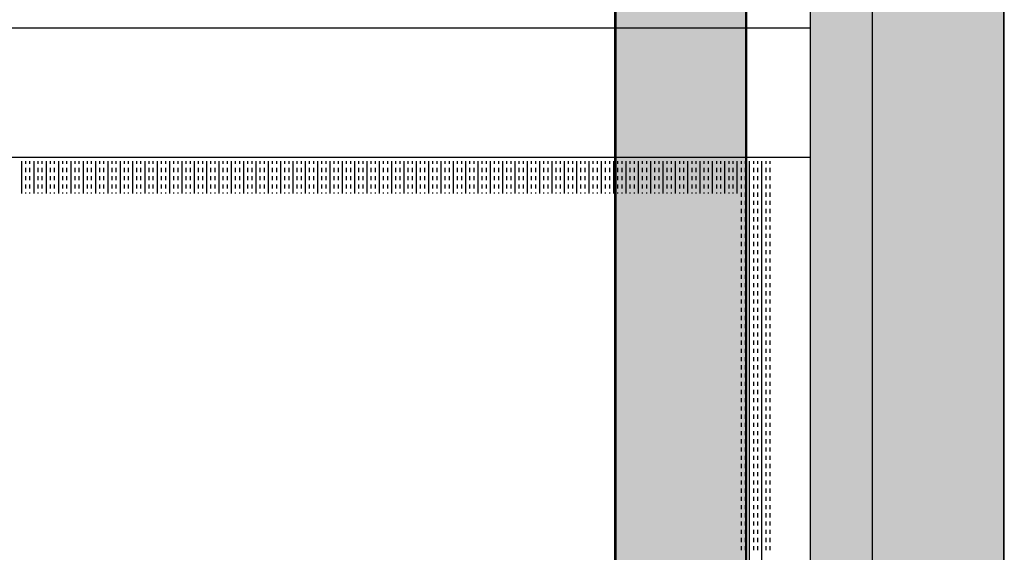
# Model space of a CAD drawing. Header units: millimetres. Extents: x -11575 to 52845, y -36266 to 23021.
# Tile 182 of 184: x 50602 to 51364, y 15703 to 16115. Entities that reach past the tile are written whole.
import ezdxf

# ---------------------------------------------------------------- set-up
doc = ezdxf.new("R2010")
doc.units = ezdxf.units.MM
doc.header["$MEASUREMENT"] = 0
doc.layers.add('GREY SCALE', color=9, linetype='Continuous', true_color=0x808080)
doc.layers.add('GREYSCALE', color=9, linetype='Continuous', lineweight=0, true_color=0x808080)

# ---------------------------------------------------------------- blocks, each defined once
blk = doc.blocks.new('FLOOR PLAN')
at = {"layer": 'GREYSCALE', "lineweight": -2, "ltscale": 0.25}
h = blk.add_hatch(color=0, dxfattribs=at)
h.dxf.hatch_style = 1
h.paths.add_polyline_path([(21261.56, 12139.37), (21261.56, 12059.77), (21363.41, 12059.77), (21363.18, 18155.08), (21261.33, 18155.07), (21261.56, 12213.15)])
h = blk.add_hatch(color=0, dxfattribs=at)
h.dxf.hatch_style = 1
h.paths.add_polyline_path([(21062.97, 12139.25), (21062.97, 12060.09), (21164.25, 12060.09), (21164.25, 18121.51), (21062.97, 18121.51), (21062.97, 12212.62)])
h = blk.add_hatch(color=0, dxfattribs=at)
h.dxf.hatch_style = 1
h.paths.add_polyline_path([(21363.6, 18078.18), (21213.33, 18078.18), (21213.33, 11251.58), (21363.6, 11251.58)])
at = {"layer": 'GREYSCALE', "color": 0, "lineweight": -2, "ltscale": 0.25}
for p, q in [((21363.41, 12059.77), (21363.18, 18155.08)), ((21163.58, 12069.11), (21163.58, 18149.45)), ((21164.25, 12060.09), (21164.25, 18121.51)), ((21061.98, 17995.41), (21061.98, 12069.11)), ((21261.34, 18000.66), (21261.56, 12059.77)), ((21062.97, 17967.96), (21062.97, 12060.09)), ((18432.57, 16108.55), (21213.33, 16108.55)), ((18432.57, 16008.31), (21213.33, 16008.31))]:
    blk.add_line(p, q, dxfattribs=at)
at = {"layer": 'GREYSCALE', "color": 0, "lineweight": -2}
for p, q in [((21213.33, 18078.18), (21213.33, 11251.58)), ((21363.6, 11251.58), (21363.6, 18078.18)), ((20603.1, 15980.24), (20603.1, 16005.3)), ((20606.28, 16003.32), (20606.28, 16005.3)), ((20609.46, 16003.32), (20609.46, 16005.3)), ((20612.64, 15980.24), (20612.64, 16005.3)), ((20615.83, 16003.32), (20615.83, 16005.3)), ((20619.01, 16003.32), (20619.01, 16005.3)), ((20622.19, 15980.24), (20622.19, 16005.3)), ((20625.37, 16003.32), (20625.37, 16005.3)), ((20628.56, 16003.32), (20628.56, 16005.3)), ((20631.74, 15980.24), (20631.74, 16005.3)), ((20634.92, 16003.32), (20634.92, 16005.3)), ((20638.11, 16003.32), (20638.11, 16005.3)), ((20641.29, 15980.24), (20641.29, 16005.3)), ((20644.47, 16003.32), (20644.47, 16005.3)), ((20647.65, 16003.32), (20647.65, 16005.3)), ((20650.84, 15980.24), (20650.84, 16005.3)), ((20654.02, 16003.32), (20654.02, 16005.3)), ((20657.2, 16003.32), (20657.2, 16005.3)), ((20660.38, 15980.24), (20660.38, 16005.3)), ((20663.57, 16003.32), (20663.57, 16005.3)), ((20666.75, 16003.32), (20666.75, 16005.3)), ((20669.93, 15980.24), (20669.93, 16005.3)), ((20673.12, 16003.32), (20673.12, 16005.3)), ((20676.3, 16003.32), (20676.3, 16005.3)), ((20679.48, 15980.24), (20679.48, 16005.3)), ((20682.66, 16003.32), (20682.66, 16005.3)), ((20685.85, 16003.32), (20685.85, 16005.3)), ((20689.03, 15980.24), (20689.03, 16005.3)), ((20692.21, 16003.32), (20692.21, 16005.3)), ((20695.39, 16003.32), (20695.39, 16005.3)), ((20698.58, 15980.24), (20698.58, 16005.3)), ((20701.76, 16003.32), (20701.76, 16005.3)), ((20704.94, 16003.32), (20704.94, 16005.3)), ((20708.12, 15980.24), (20708.12, 16005.3)), ((20711.31, 16003.32), (20711.31, 16005.3)), ((20714.49, 16003.32), (20714.49, 16005.3)), ((20717.67, 15980.24), (20717.67, 16005.3)), ((20720.86, 16003.32), (20720.86, 16005.3)), ((20724.04, 16003.32), (20724.04, 16005.3)), ((20727.22, 15980.24), (20727.22, 16005.3)), ((20730.4, 16003.32), (20730.4, 16005.3)), ((20733.59, 16003.32), (20733.59, 16005.3)), ((20736.77, 15980.24), (20736.77, 16005.3)), ((20739.95, 16003.32), (20739.95, 16005.3)), ((20743.13, 16003.32), (20743.13, 16005.3)), ((20746.32, 15980.24), (20746.32, 16005.3)), ((20749.5, 16003.32), (20749.5, 16005.3)), ((20752.68, 16003.32), (20752.68, 16005.3)), ((20755.87, 15980.24), (20755.87, 16005.3)), ((20759.05, 16003.32), (20759.05, 16005.3)), ((20762.23, 16003.32), (20762.23, 16005.3)), ((20765.41, 15980.24), (20765.41, 16005.3)), ((20768.6, 16003.32), (20768.6, 16005.3)), ((20771.78, 16003.32), (20771.78, 16005.3)), ((20774.96, 15980.24), (20774.96, 16005.3)), ((20778.14, 16003.32), (20778.14, 16005.3)), ((20781.33, 16003.32), (20781.33, 16005.3)), ((20784.51, 15980.24), (20784.51, 16005.3)), ((20787.69, 16003.32), (20787.69, 16005.3)), ((20790.87, 16003.32), (20790.87, 16005.3)), ((20794.06, 15980.24), (20794.06, 16005.3)), ((20797.24, 16003.32), (20797.24, 16005.3)), ((20800.42, 16003.32), (20800.42, 16005.3)), ((20803.61, 15980.24), (20803.61, 16005.3)), ((20806.79, 16003.32), (20806.79, 16005.3)), ((20809.97, 16003.32), (20809.97, 16005.3)), ((20813.15, 15980.24), (20813.15, 16005.3)), ((20816.34, 16003.32), (20816.34, 16005.3)), ((20819.52, 16003.32), (20819.52, 16005.3)), ((20822.7, 15980.24), (20822.7, 16005.3)), ((20825.88, 16003.32), (20825.88, 16005.3)), ((20829.07, 16003.32), (20829.07, 16005.3)), ((20832.25, 15980.24), (20832.25, 16005.3)), ((20835.43, 16003.32), (20835.43, 16005.3)), ((20838.62, 16003.32), (20838.62, 16005.3)), ((20841.8, 15980.24), (20841.8, 16005.3)), ((20844.98, 16003.32), (20844.98, 16005.3)), ((20848.16, 16003.32), (20848.16, 16005.3)), ((20851.35, 15980.24), (20851.35, 16005.3)), ((20854.53, 16003.32), (20854.53, 16005.3)), ((20857.71, 16003.32), (20857.71, 16005.3)), ((20860.89, 15980.24), (20860.89, 16005.3)), ((20864.08, 16003.32), (20864.08, 16005.3)), ((20867.26, 16003.32), (20867.26, 16005.3)), ((20870.44, 15980.24), (20870.44, 16005.3)), ((20873.62, 16003.32), (20873.62, 16005.3)), ((20876.81, 16003.32), (20876.81, 16005.3)), ((20879.99, 15980.24), (20879.99, 16005.3)), ((20883.17, 16003.32), (20883.17, 16005.3)), ((20886.36, 16003.32), (20886.36, 16005.3)), ((20889.54, 15980.24), (20889.54, 16005.3)), ((20892.72, 16003.32), (20892.72, 16005.3)), ((20895.9, 16003.32), (20895.9, 16005.3)), ((20899.09, 15980.24), (20899.09, 16005.3)), ((20902.27, 16003.32), (20902.27, 16005.3)), ((20905.45, 16003.32), (20905.45, 16005.3)), ((20908.63, 15980.24), (20908.63, 16005.3)), ((20911.82, 16003.32), (20911.82, 16005.3)), ((20915, 16003.32), (20915, 16005.3)), ((20918.18, 15980.24), (20918.18, 16005.3)), ((20921.37, 16003.32), (20921.37, 16005.3)), ((20924.55, 16003.32), (20924.55, 16005.3)), ((20927.73, 15980.24), (20927.73, 16005.3)), ((20930.91, 16003.32), (20930.91, 16005.3)), ((20934.1, 16003.32), (20934.1, 16005.3)), ((20937.28, 15980.24), (20937.28, 16005.3)), ((20940.46, 16003.32), (20940.46, 16005.3)), ((20943.64, 16003.32), (20943.64, 16005.3)), ((20946.83, 15980.24), (20946.83, 16005.3)), ((20950.01, 16003.32), (20950.01, 16005.3)), ((20953.19, 16003.32), (20953.19, 16005.3)), ((20956.37, 15980.24), (20956.37, 16005.3)), ((20959.56, 16003.32), (20959.56, 16005.3)), ((20962.74, 16003.32), (20962.74, 16005.3)), ((20965.92, 15980.24), (20965.92, 16005.3)), ((20969.11, 16003.32), (20969.11, 16005.3)), ((20972.29, 16003.32), (20972.29, 16005.3)), ((20975.47, 15980.24), (20975.47, 16005.3)), ((20978.65, 16003.32), (20978.65, 16005.3)), ((20981.84, 16003.32), (20981.84, 16005.3)), ((20985.02, 15980.24), (20985.02, 16005.3)), ((20988.2, 16003.32), (20988.2, 16005.3)), ((20991.38, 16003.32), (20991.38, 16005.3)), ((20994.57, 15980.24), (20994.57, 16005.3)), ((20997.75, 16003.32), (20997.75, 16005.3)), ((21000.93, 16003.32), (21000.93, 16005.3)), ((21004.12, 15980.24), (21004.12, 16005.3)), ((21007.3, 16003.32), (21007.3, 16005.3)), ((21010.48, 16003.32), (21010.48, 16005.3)), ((21013.66, 15980.24), (21013.66, 16005.3)), ((21016.85, 16003.32), (21016.85, 16005.3)), ((21020.03, 16003.32), (21020.03, 16005.3)), ((21023.21, 15980.24), (21023.21, 16005.3)), ((21026.39, 16003.32), (21026.39, 16005.3)), ((21029.58, 16003.32), (21029.58, 16005.3)), ((21032.76, 15980.24), (21032.76, 16005.3)), ((21035.94, 16003.32), (21035.94, 16005.3)), ((21039.12, 16003.32), (21039.12, 16005.3)), ((21042.31, 15980.24), (21042.31, 16005.3)), ((21045.49, 16003.32), (21045.49, 16005.3)), ((21048.67, 16003.32), (21048.67, 16005.3)), ((21051.86, 15980.24), (21051.86, 16005.3)), ((21055.04, 16003.32), (21055.04, 16005.3)), ((21058.22, 16003.32), (21058.22, 16005.3)), ((21061.4, 15980.24), (21061.4, 16005.3)), ((21064.59, 16003.32), (21064.59, 16005.3)), ((21067.77, 16003.32), (21067.77, 16005.3)), ((21070.95, 15980.24), (21070.95, 16005.3)), ((21074.13, 16003.32), (21074.13, 16005.3)), ((21077.32, 16003.32), (21077.32, 16005.3)), ((21080.5, 15980.24), (21080.5, 16005.3)), ((21083.68, 16003.32), (21083.68, 16005.3)), ((21086.87, 16003.32), (21086.87, 16005.3)), ((21090.05, 15980.24), (21090.05, 16005.3)), ((21093.23, 16003.32), (21093.23, 16005.3)), ((21096.41, 16003.32), (21096.41, 16005.3)), ((21099.6, 15980.24), (21099.6, 16005.3)), ((21102.78, 16003.32), (21102.78, 16005.3)), ((21105.96, 16003.32), (21105.96, 16005.3)), ((21109.14, 15980.24), (21109.14, 16005.3)), ((21112.33, 16003.32), (21112.33, 16005.3)), ((21115.51, 16003.32), (21115.51, 16005.3)), ((21118.69, 15980.24), (21118.69, 16005.3)), ((21121.88, 16003.32), (21121.88, 16005.3)), ((21125.06, 16003.32), (21125.06, 16005.3)), ((21128.24, 15980.24), (21128.24, 16005.3)), ((21131.42, 16003.32), (21131.42, 16005.3)), ((21134.61, 16003.32), (21134.61, 16005.3)), ((21137.79, 15980.24), (21137.79, 16005.3)), ((21140.97, 16003.32), (21140.97, 16005.3)), ((21144.15, 16003.32), (21144.15, 16005.3)), ((21147.34, 15980.24), (21147.34, 16005.3)), ((21150.52, 16003.32), (21150.52, 16005.3)), ((21153.7, 16003.32), (21153.7, 16005.3)), ((21156.88, 15980.24), (21156.88, 16005.3)), ((21160.07, 16003.32), (21160.07, 16005.3)), ((21163.25, 16003.32), (21163.25, 16005.3)), ((21166.43, 15303.61), (21166.43, 16005.3)), ((21169.62, 16003.32), (21169.62, 16005.3)), ((21172.8, 16003.32), (21172.8, 16005.3)), ((21175.98, 15303.61), (21175.98, 16005.3)), ((21179.16, 16003.32), (21179.16, 16005.3)), ((21182.35, 16003.32), (21182.35, 16005.3)), ((20606.28, 15996.95), (20606.28, 16000.13)), ((20609.46, 15996.95), (20609.46, 16000.13)), ((20615.83, 15996.95), (20615.83, 16000.13)), ((20619.01, 15996.95), (20619.01, 16000.13)), ((20625.37, 15996.95), (20625.37, 16000.13)), ((20628.56, 15996.95), (20628.56, 16000.13)), ((20634.92, 15996.95), (20634.92, 16000.13)), ((20638.11, 15996.95), (20638.11, 16000.13)), ((20644.47, 15996.95), (20644.47, 16000.13)), ((20647.65, 15996.95), (20647.65, 16000.13)), ((20654.02, 15996.95), (20654.02, 16000.13)), ((20657.2, 15996.95), (20657.2, 16000.13)), ((20663.57, 15996.95), (20663.57, 16000.13)), ((20666.75, 15996.95), (20666.75, 16000.13)), ((20673.12, 15996.95), (20673.12, 16000.13)), ((20676.3, 15996.95), (20676.3, 16000.13)), ((20682.66, 15996.95), (20682.66, 16000.13)), ((20685.85, 15996.95), (20685.85, 16000.13)), ((20692.21, 15996.95), (20692.21, 16000.13)), ((20695.39, 15996.95), (20695.39, 16000.13)), ((20701.76, 15996.95), (20701.76, 16000.13)), ((20704.94, 15996.95), (20704.94, 16000.13)), ((20711.31, 15996.95), (20711.31, 16000.13)), ((20714.49, 15996.95), (20714.49, 16000.13)), ((20720.86, 15996.95), (20720.86, 16000.13)), ((20724.04, 15996.95), (20724.04, 16000.13)), ((20730.4, 15996.95), (20730.4, 16000.13)), ((20733.59, 15996.95), (20733.59, 16000.13)), ((20739.95, 15996.95), (20739.95, 16000.13)), ((20743.13, 15996.95), (20743.13, 16000.13)), ((20749.5, 15996.95), (20749.5, 16000.13)), ((20752.68, 15996.95), (20752.68, 16000.13)), ((20759.05, 15996.95), (20759.05, 16000.13)), ((20762.23, 15996.95), (20762.23, 16000.13)), ((20768.6, 15996.95), (20768.6, 16000.13)), ((20771.78, 15996.95), (20771.78, 16000.13)), ((20778.14, 15996.95), (20778.14, 16000.13)), ((20781.33, 15996.95), (20781.33, 16000.13)), ((20787.69, 15996.95), (20787.69, 16000.13)), ((20790.87, 15996.95), (20790.87, 16000.13)), ((20797.24, 15996.95), (20797.24, 16000.13)), ((20800.42, 15996.95), (20800.42, 16000.13)), ((20806.79, 15996.95), (20806.79, 16000.13)), ((20809.97, 15996.95), (20809.97, 16000.13)), ((20816.34, 15996.95), (20816.34, 16000.13)), ((20819.52, 15996.95), (20819.52, 16000.13)), ((20825.88, 15996.95), (20825.88, 16000.13)), ((20829.07, 15996.95), (20829.07, 16000.13)), ((20835.43, 15996.95), (20835.43, 16000.13)), ((20838.62, 15996.95), (20838.62, 16000.13)), ((20844.98, 15996.95), (20844.98, 16000.13)), ((20848.16, 15996.95), (20848.16, 16000.13)), ((20854.53, 15996.95), (20854.53, 16000.13)), ((20857.71, 15996.95), (20857.71, 16000.13)), ((20864.08, 15996.95), (20864.08, 16000.13)), ((20867.26, 15996.95), (20867.26, 16000.13)), ((20873.62, 15996.95), (20873.62, 16000.13)), ((20876.81, 15996.95), (20876.81, 16000.13)), ((20883.17, 15996.95), (20883.17, 16000.13)), ((20886.36, 15996.95), (20886.36, 16000.13)), ((20892.72, 15996.95), (20892.72, 16000.13)), ((20895.9, 15996.95), (20895.9, 16000.13)), ((20902.27, 15996.95), (20902.27, 16000.13)), ((20905.45, 15996.95), (20905.45, 16000.13)), ((20911.82, 15996.95), (20911.82, 16000.13)), ((20915, 15996.95), (20915, 16000.13)), ((20921.37, 15996.95), (20921.37, 16000.13)), ((20924.55, 15996.95), (20924.55, 16000.13)), ((20930.91, 15996.95), (20930.91, 16000.13)), ((20934.1, 15996.95), (20934.1, 16000.13)), ((20940.46, 15996.95), (20940.46, 16000.13)), ((20943.64, 15996.95), (20943.64, 16000.13)), ((20950.01, 15996.95), (20950.01, 16000.13)), ((20953.19, 15996.95), (20953.19, 16000.13)), ((20959.56, 15996.95), (20959.56, 16000.13)), ((20962.74, 15996.95), (20962.74, 16000.13)), ((20969.11, 15996.95), (20969.11, 16000.13)), ((20972.29, 15996.95), (20972.29, 16000.13)), ((20978.65, 15996.95), (20978.65, 16000.13)), ((20981.84, 15996.95), (20981.84, 16000.13)), ((20988.2, 15996.95), (20988.2, 16000.13)), ((20991.38, 15996.95), (20991.38, 16000.13)), ((20997.75, 15996.95), (20997.75, 16000.13)), ((21000.93, 15996.95), (21000.93, 16000.13)), ((21007.3, 15996.95), (21007.3, 16000.13)), ((21010.48, 15996.95), (21010.48, 16000.13)), ((21016.85, 15996.95), (21016.85, 16000.13)), ((21020.03, 15996.95), (21020.03, 16000.13)), ((21026.39, 15996.95), (21026.39, 16000.13)), ((21029.58, 15996.95), (21029.58, 16000.13)), ((21035.94, 15996.95), (21035.94, 16000.13)), ((21039.12, 15996.95), (21039.12, 16000.13)), ((21045.49, 15996.95), (21045.49, 16000.13)), ((21048.67, 15996.95), (21048.67, 16000.13)), ((21055.04, 15996.95), (21055.04, 16000.13)), ((21058.22, 15996.95), (21058.22, 16000.13)), ((21064.59, 15996.95), (21064.59, 16000.13)), ((21067.77, 15996.95), (21067.77, 16000.13)), ((21074.13, 15996.95), (21074.13, 16000.13)), ((21077.32, 15996.95), (21077.32, 16000.13)), ((21083.68, 15996.95), (21083.68, 16000.13)), ((21086.87, 15996.95), (21086.87, 16000.13)), ((21093.23, 15996.95), (21093.23, 16000.13)), ((21096.41, 15996.95), (21096.41, 16000.13)), ((21102.78, 15996.95), (21102.78, 16000.13)), ((21105.96, 15996.95), (21105.96, 16000.13)), ((21112.33, 15996.95), (21112.33, 16000.13)), ((21115.51, 15996.95), (21115.51, 16000.13)), ((21121.88, 15996.95), (21121.88, 16000.13)), ((21125.06, 15996.95), (21125.06, 16000.13)), ((21131.42, 15996.95), (21131.42, 16000.13)), ((21134.61, 15996.95), (21134.61, 16000.13)), ((21140.97, 15996.95), (21140.97, 16000.13)), ((21144.15, 15996.95), (21144.15, 16000.13)), ((21150.52, 15996.95), (21150.52, 16000.13)), ((21153.7, 15996.95), (21153.7, 16000.13)), ((21160.07, 15996.95), (21160.07, 16000.13)), ((21163.25, 15996.95), (21163.25, 16000.13)), ((21169.62, 15996.95), (21169.62, 16000.13)), ((21172.8, 15996.95), (21172.8, 16000.13)), ((21179.16, 15996.95), (21179.16, 16000.13)), ((21182.35, 15996.95), (21182.35, 16000.13)), ((20606.28, 15990.58), (20606.28, 15993.77)), ((20609.46, 15990.58), (20609.46, 15993.77)), ((20615.83, 15990.58), (20615.83, 15993.77)), ((20619.01, 15990.58), (20619.01, 15993.77)), ((20625.37, 15990.58), (20625.37, 15993.77)), ((20628.56, 15990.58), (20628.56, 15993.77)), ((20634.92, 15990.58), (20634.92, 15993.77)), ((20638.11, 15990.58), (20638.11, 15993.77)), ((20644.47, 15990.58), (20644.47, 15993.77)), ((20647.65, 15990.58), (20647.65, 15993.77)), ((20654.02, 15990.58), (20654.02, 15993.77)), ((20657.2, 15990.58), (20657.2, 15993.77)), ((20663.57, 15990.58), (20663.57, 15993.77)), ((20666.75, 15990.58), (20666.75, 15993.77)), ((20673.12, 15990.58), (20673.12, 15993.77)), ((20676.3, 15990.58), (20676.3, 15993.77)), ((20682.66, 15990.58), (20682.66, 15993.77)), ((20685.85, 15990.58), (20685.85, 15993.77)), ((20692.21, 15990.58), (20692.21, 15993.77)), ((20695.39, 15990.58), (20695.39, 15993.77)), ((20701.76, 15990.58), (20701.76, 15993.77)), ((20704.94, 15990.58), (20704.94, 15993.77)), ((20711.31, 15990.58), (20711.31, 15993.77)), ((20714.49, 15990.58), (20714.49, 15993.77)), ((20720.86, 15990.58), (20720.86, 15993.77)), ((20724.04, 15990.58), (20724.04, 15993.77)), ((20730.4, 15990.58), (20730.4, 15993.77)), ((20733.59, 15990.58), (20733.59, 15993.77)), ((20739.95, 15990.58), (20739.95, 15993.77)), ((20743.13, 15990.58), (20743.13, 15993.77)), ((20749.5, 15990.58), (20749.5, 15993.77)), ((20752.68, 15990.58), (20752.68, 15993.77)), ((20759.05, 15990.58), (20759.05, 15993.77)), ((20762.23, 15990.58), (20762.23, 15993.77)), ((20768.6, 15990.58), (20768.6, 15993.77)), ((20771.78, 15990.58), (20771.78, 15993.77)), ((20778.14, 15990.58), (20778.14, 15993.77)), ((20781.33, 15990.58), (20781.33, 15993.77)), ((20787.69, 15990.58), (20787.69, 15993.77)), ((20790.87, 15990.58), (20790.87, 15993.77)), ((20797.24, 15990.58), (20797.24, 15993.77)), ((20800.42, 15990.58), (20800.42, 15993.77)), ((20806.79, 15990.58), (20806.79, 15993.77)), ((20809.97, 15990.58), (20809.97, 15993.77)), ((20816.34, 15990.58), (20816.34, 15993.77)), ((20819.52, 15990.58), (20819.52, 15993.77)), ((20825.88, 15990.58), (20825.88, 15993.77)), ((20829.07, 15990.58), (20829.07, 15993.77)), ((20835.43, 15990.58), (20835.43, 15993.77)), ((20838.62, 15990.58), (20838.62, 15993.77)), ((20844.98, 15990.58), (20844.98, 15993.77)), ((20848.16, 15990.58), (20848.16, 15993.77)), ((20854.53, 15990.58), (20854.53, 15993.77)), ((20857.71, 15990.58), (20857.71, 15993.77)), ((20864.08, 15990.58), (20864.08, 15993.77)), ((20867.26, 15990.58), (20867.26, 15993.77)), ((20873.62, 15990.58), (20873.62, 15993.77)), ((20876.81, 15990.58), (20876.81, 15993.77)), ((20883.17, 15990.58), (20883.17, 15993.77)), ((20886.36, 15990.58), (20886.36, 15993.77)), ((20892.72, 15990.58), (20892.72, 15993.77)), ((20895.9, 15990.58), (20895.9, 15993.77)), ((20902.27, 15990.58), (20902.27, 15993.77)), ((20905.45, 15990.58), (20905.45, 15993.77)), ((20911.82, 15990.58), (20911.82, 15993.77)), ((20915, 15990.58), (20915, 15993.77)), ((20921.37, 15990.58), (20921.37, 15993.77)), ((20924.55, 15990.58), (20924.55, 15993.77)), ((20930.91, 15990.58), (20930.91, 15993.77)), ((20934.1, 15990.58), (20934.1, 15993.77)), ((20940.46, 15990.58), (20940.46, 15993.77)), ((20943.64, 15990.58), (20943.64, 15993.77)), ((20950.01, 15990.58), (20950.01, 15993.77)), ((20953.19, 15990.58), (20953.19, 15993.77)), ((20959.56, 15990.58), (20959.56, 15993.77)), ((20962.74, 15990.58), (20962.74, 15993.77)), ((20969.11, 15990.58), (20969.11, 15993.77)), ((20972.29, 15990.58), (20972.29, 15993.77)), ((20978.65, 15990.58), (20978.65, 15993.77)), ((20981.84, 15990.58), (20981.84, 15993.77)), ((20988.2, 15990.58), (20988.2, 15993.77)), ((20991.38, 15990.58), (20991.38, 15993.77)), ((20997.75, 15990.58), (20997.75, 15993.77)), ((21000.93, 15990.58), (21000.93, 15993.77)), ((21007.3, 15990.58), (21007.3, 15993.77)), ((21010.48, 15990.58), (21010.48, 15993.77)), ((21016.85, 15990.58), (21016.85, 15993.77)), ((21020.03, 15990.58), (21020.03, 15993.77)), ((21026.39, 15990.58), (21026.39, 15993.77)), ((21029.58, 15990.58), (21029.58, 15993.77)), ((21035.94, 15990.58), (21035.94, 15993.77)), ((21039.12, 15990.58), (21039.12, 15993.77)), ((21045.49, 15990.58), (21045.49, 15993.77)), ((21048.67, 15990.58), (21048.67, 15993.77)), ((21055.04, 15990.58), (21055.04, 15993.77)), ((21058.22, 15990.58), (21058.22, 15993.77)), ((21064.59, 15990.58), (21064.59, 15993.77)), ((21067.77, 15990.58), (21067.77, 15993.77)), ((21074.13, 15990.58), (21074.13, 15993.77)), ((21077.32, 15990.58), (21077.32, 15993.77)), ((21083.68, 15990.58), (21083.68, 15993.77)), ((21086.87, 15990.58), (21086.87, 15993.77)), ((21093.23, 15990.58), (21093.23, 15993.77)), ((21096.41, 15990.58), (21096.41, 15993.77)), ((21102.78, 15990.58), (21102.78, 15993.77)), ((21105.96, 15990.58), (21105.96, 15993.77)), ((21112.33, 15990.58), (21112.33, 15993.77)), ((21115.51, 15990.58), (21115.51, 15993.77)), ((21121.88, 15990.58), (21121.88, 15993.77)), ((21125.06, 15990.58), (21125.06, 15993.77)), ((21131.42, 15990.58), (21131.42, 15993.77)), ((21134.61, 15990.58), (21134.61, 15993.77)), ((21140.97, 15990.58), (21140.97, 15993.77)), ((21144.15, 15990.58), (21144.15, 15993.77)), ((21150.52, 15990.58), (21150.52, 15993.77)), ((21153.7, 15990.58), (21153.7, 15993.77)), ((21160.07, 15990.58), (21160.07, 15993.77)), ((21163.25, 15990.58), (21163.25, 15993.77)), ((21169.62, 15990.58), (21169.62, 15993.77)), ((21172.8, 15990.58), (21172.8, 15993.77)), ((21179.16, 15990.58), (21179.16, 15993.77)), ((21182.35, 15990.58), (21182.35, 15993.77)), ((20606.28, 15984.22), (20606.28, 15987.4)), ((20609.46, 15984.22), (20609.46, 15987.4)), ((20615.83, 15984.22), (20615.83, 15987.4)), ((20619.01, 15984.22), (20619.01, 15987.4)), ((20625.37, 15984.22), (20625.37, 15987.4)), ((20628.56, 15984.22), (20628.56, 15987.4)), ((20634.92, 15984.22), (20634.92, 15987.4)), ((20638.11, 15984.22), (20638.11, 15987.4)), ((20644.47, 15984.22), (20644.47, 15987.4)), ((20647.65, 15984.22), (20647.65, 15987.4)), ((20654.02, 15984.22), (20654.02, 15987.4)), ((20657.2, 15984.22), (20657.2, 15987.4)), ((20663.57, 15984.22), (20663.57, 15987.4)), ((20666.75, 15984.22), (20666.75, 15987.4)), ((20673.12, 15984.22), (20673.12, 15987.4)), ((20676.3, 15984.22), (20676.3, 15987.4)), ((20682.66, 15984.22), (20682.66, 15987.4)), ((20685.85, 15984.22), (20685.85, 15987.4)), ((20692.21, 15984.22), (20692.21, 15987.4)), ((20695.39, 15984.22), (20695.39, 15987.4)), ((20701.76, 15984.22), (20701.76, 15987.4)), ((20704.94, 15984.22), (20704.94, 15987.4)), ((20711.31, 15984.22), (20711.31, 15987.4)), ((20714.49, 15984.22), (20714.49, 15987.4)), ((20720.86, 15984.22), (20720.86, 15987.4)), ((20724.04, 15984.22), (20724.04, 15987.4)), ((20730.4, 15984.22), (20730.4, 15987.4)), ((20733.59, 15984.22), (20733.59, 15987.4)), ((20739.95, 15984.22), (20739.95, 15987.4)), ((20743.13, 15984.22), (20743.13, 15987.4)), ((20749.5, 15984.22), (20749.5, 15987.4)), ((20752.68, 15984.22), (20752.68, 15987.4)), ((20759.05, 15984.22), (20759.05, 15987.4)), ((20762.23, 15984.22), (20762.23, 15987.4)), ((20768.6, 15984.22), (20768.6, 15987.4)), ((20771.78, 15984.22), (20771.78, 15987.4)), ((20778.14, 15984.22), (20778.14, 15987.4)), ((20781.33, 15984.22), (20781.33, 15987.4)), ((20787.69, 15984.22), (20787.69, 15987.4)), ((20790.87, 15984.22), (20790.87, 15987.4)), ((20797.24, 15984.22), (20797.24, 15987.4)), ((20800.42, 15984.22), (20800.42, 15987.4)), ((20806.79, 15984.22), (20806.79, 15987.4)), ((20809.97, 15984.22), (20809.97, 15987.4)), ((20816.34, 15984.22), (20816.34, 15987.4)), ((20819.52, 15984.22), (20819.52, 15987.4)), ((20825.88, 15984.22), (20825.88, 15987.4)), ((20829.07, 15984.22), (20829.07, 15987.4)), ((20835.43, 15984.22), (20835.43, 15987.4)), ((20838.62, 15984.22), (20838.62, 15987.4)), ((20844.98, 15984.22), (20844.98, 15987.4)), ((20848.16, 15984.22), (20848.16, 15987.4)), ((20854.53, 15984.22), (20854.53, 15987.4)), ((20857.71, 15984.22), (20857.71, 15987.4)), ((20864.08, 15984.22), (20864.08, 15987.4)), ((20867.26, 15984.22), (20867.26, 15987.4)), ((20873.62, 15984.22), (20873.62, 15987.4)), ((20876.81, 15984.22), (20876.81, 15987.4)), ((20883.17, 15984.22), (20883.17, 15987.4)), ((20886.36, 15984.22), (20886.36, 15987.4)), ((20892.72, 15984.22), (20892.72, 15987.4)), ((20895.9, 15984.22), (20895.9, 15987.4)), ((20902.27, 15984.22), (20902.27, 15987.4)), ((20905.45, 15984.22), (20905.45, 15987.4)), ((20911.82, 15984.22), (20911.82, 15987.4)), ((20915, 15984.22), (20915, 15987.4)), ((20921.37, 15984.22), (20921.37, 15987.4)), ((20924.55, 15984.22), (20924.55, 15987.4)), ((20930.91, 15984.22), (20930.91, 15987.4)), ((20934.1, 15984.22), (20934.1, 15987.4)), ((20940.46, 15984.22), (20940.46, 15987.4)), ((20943.64, 15984.22), (20943.64, 15987.4)), ((20950.01, 15984.22), (20950.01, 15987.4)), ((20953.19, 15984.22), (20953.19, 15987.4)), ((20959.56, 15984.22), (20959.56, 15987.4)), ((20962.74, 15984.22), (20962.74, 15987.4)), ((20969.11, 15984.22), (20969.11, 15987.4)), ((20972.29, 15984.22), (20972.29, 15987.4)), ((20978.65, 15984.22), (20978.65, 15987.4)), ((20981.84, 15984.22), (20981.84, 15987.4)), ((20988.2, 15984.22), (20988.2, 15987.4)), ((20991.38, 15984.22), (20991.38, 15987.4)), ((20997.75, 15984.22), (20997.75, 15987.4)), ((21000.93, 15984.22), (21000.93, 15987.4)), ((21007.3, 15984.22), (21007.3, 15987.4)), ((21010.48, 15984.22), (21010.48, 15987.4)), ((21016.85, 15984.22), (21016.85, 15987.4)), ((21020.03, 15984.22), (21020.03, 15987.4)), ((21026.39, 15984.22), (21026.39, 15987.4)), ((21029.58, 15984.22), (21029.58, 15987.4)), ((21035.94, 15984.22), (21035.94, 15987.4)), ((21039.12, 15984.22), (21039.12, 15987.4)), ((21045.49, 15984.22), (21045.49, 15987.4)), ((21048.67, 15984.22), (21048.67, 15987.4)), ((21055.04, 15984.22), (21055.04, 15987.4)), ((21058.22, 15984.22), (21058.22, 15987.4)), ((21064.59, 15984.22), (21064.59, 15987.4)), ((21067.77, 15984.22), (21067.77, 15987.4)), ((21074.13, 15984.22), (21074.13, 15987.4)), ((21077.32, 15984.22), (21077.32, 15987.4)), ((21083.68, 15984.22), (21083.68, 15987.4)), ((21086.87, 15984.22), (21086.87, 15987.4)), ((21093.23, 15984.22), (21093.23, 15987.4)), ((21096.41, 15984.22), (21096.41, 15987.4)), ((21102.78, 15984.22), (21102.78, 15987.4)), ((21105.96, 15984.22), (21105.96, 15987.4)), ((21112.33, 15984.22), (21112.33, 15987.4)), ((21115.51, 15984.22), (21115.51, 15987.4)), ((21121.88, 15984.22), (21121.88, 15987.4)), ((21125.06, 15984.22), (21125.06, 15987.4)), ((21131.42, 15984.22), (21131.42, 15987.4)), ((21134.61, 15984.22), (21134.61, 15987.4)), ((21140.97, 15984.22), (21140.97, 15987.4)), ((21144.15, 15984.22), (21144.15, 15987.4)), ((21150.52, 15984.22), (21150.52, 15987.4)), ((21153.7, 15984.22), (21153.7, 15987.4)), ((21160.07, 15984.22), (21160.07, 15987.4)), ((21163.25, 15984.22), (21163.25, 15987.4)), ((21169.62, 15984.22), (21169.62, 15987.4)), ((21172.8, 15984.22), (21172.8, 15987.4)), ((21179.16, 15984.22), (21179.16, 15987.4)), ((21182.35, 15984.22), (21182.35, 15987.4)), ((20606.28, 15980.24), (20606.28, 15981.04)), ((20609.46, 15980.24), (20609.46, 15981.04)), ((20615.83, 15980.24), (20615.83, 15981.04)), ((20619.01, 15980.24), (20619.01, 15981.04)), ((20625.37, 15980.24), (20625.37, 15981.04)), ((20628.56, 15980.24), (20628.56, 15981.04)), ((20634.92, 15980.24), (20634.92, 15981.04)), ((20638.11, 15980.24), (20638.11, 15981.04)), ((20644.47, 15980.24), (20644.47, 15981.04)), ((20647.65, 15980.24), (20647.65, 15981.04)), ((20654.02, 15980.24), (20654.02, 15981.04)), ((20657.2, 15980.24), (20657.2, 15981.04)), ((20663.57, 15980.24), (20663.57, 15981.04)), ((20666.75, 15980.24), (20666.75, 15981.04)), ((20673.12, 15980.24), (20673.12, 15981.04)), ((20676.3, 15980.24), (20676.3, 15981.04)), ((20682.66, 15980.24), (20682.66, 15981.04)), ((20685.85, 15980.24), (20685.85, 15981.04)), ((20692.21, 15980.24), (20692.21, 15981.04)), ((20695.39, 15980.24), (20695.39, 15981.04)), ((20701.76, 15980.24), (20701.76, 15981.04)), ((20704.94, 15980.24), (20704.94, 15981.04)), ((20711.31, 15980.24), (20711.31, 15981.04)), ((20714.49, 15980.24), (20714.49, 15981.04)), ((20720.86, 15980.24), (20720.86, 15981.04)), ((20724.04, 15980.24), (20724.04, 15981.04)), ((20730.4, 15980.24), (20730.4, 15981.04)), ((20733.59, 15980.24), (20733.59, 15981.04)), ((20739.95, 15980.24), (20739.95, 15981.04)), ((20743.13, 15980.24), (20743.13, 15981.04)), ((20749.5, 15980.24), (20749.5, 15981.04)), ((20752.68, 15980.24), (20752.68, 15981.04)), ((20759.05, 15980.24), (20759.05, 15981.04)), ((20762.23, 15980.24), (20762.23, 15981.04)), ((20768.6, 15980.24), (20768.6, 15981.04)), ((20771.78, 15980.24), (20771.78, 15981.04)), ((20778.14, 15980.24), (20778.14, 15981.04)), ((20781.33, 15980.24), (20781.33, 15981.04)), ((20787.69, 15980.24), (20787.69, 15981.04)), ((20790.87, 15980.24), (20790.87, 15981.04)), ((20797.24, 15980.24), (20797.24, 15981.04)), ((20800.42, 15980.24), (20800.42, 15981.04)), ((20806.79, 15980.24), (20806.79, 15981.04)), ((20809.97, 15980.24), (20809.97, 15981.04)), ((20816.34, 15980.24), (20816.34, 15981.04)), ((20819.52, 15980.24), (20819.52, 15981.04)), ((20825.88, 15980.24), (20825.88, 15981.04)), ((20829.07, 15980.24), (20829.07, 15981.04)), ((20835.43, 15980.24), (20835.43, 15981.04)), ((20838.62, 15980.24), (20838.62, 15981.04)), ((20844.98, 15980.24), (20844.98, 15981.04)), ((20848.16, 15980.24), (20848.16, 15981.04)), ((20854.53, 15980.24), (20854.53, 15981.04)), ((20857.71, 15980.24), (20857.71, 15981.04)), ((20864.08, 15980.24), (20864.08, 15981.04)), ((20867.26, 15980.24), (20867.26, 15981.04)), ((20873.62, 15980.24), (20873.62, 15981.04)), ((20876.81, 15980.24), (20876.81, 15981.04)), ((20883.17, 15980.24), (20883.17, 15981.04)), ((20886.36, 15980.24), (20886.36, 15981.04)), ((20892.72, 15980.24), (20892.72, 15981.04)), ((20895.9, 15980.24), (20895.9, 15981.04)), ((20902.27, 15980.24), (20902.27, 15981.04)), ((20905.45, 15980.24), (20905.45, 15981.04)), ((20911.82, 15980.24), (20911.82, 15981.04)), ((20915, 15980.24), (20915, 15981.04)), ((20921.37, 15980.24), (20921.37, 15981.04)), ((20924.55, 15980.24), (20924.55, 15981.04)), ((20930.91, 15980.24), (20930.91, 15981.04)), ((20934.1, 15980.24), (20934.1, 15981.04)), ((20940.46, 15980.24), (20940.46, 15981.04)), ((20943.64, 15980.24), (20943.64, 15981.04)), ((20950.01, 15980.24), (20950.01, 15981.04)), ((20953.19, 15980.24), (20953.19, 15981.04)), ((20959.56, 15980.24), (20959.56, 15981.04)), ((20962.74, 15980.24), (20962.74, 15981.04)), ((20969.11, 15980.24), (20969.11, 15981.04)), ((20972.29, 15980.24), (20972.29, 15981.04)), ((20978.65, 15980.24), (20978.65, 15981.04)), ((20981.84, 15980.24), (20981.84, 15981.04)), ((20988.2, 15980.24), (20988.2, 15981.04)), ((20991.38, 15980.24), (20991.38, 15981.04)), ((20997.75, 15980.24), (20997.75, 15981.04)), ((21000.93, 15980.24), (21000.93, 15981.04)), ((21007.3, 15980.24), (21007.3, 15981.04)), ((21010.48, 15980.24), (21010.48, 15981.04)), ((21016.85, 15980.24), (21016.85, 15981.04)), ((21020.03, 15980.24), (21020.03, 15981.04)), ((21026.39, 15980.24), (21026.39, 15981.04)), ((21029.58, 15980.24), (21029.58, 15981.04)), ((21035.94, 15980.24), (21035.94, 15981.04)), ((21039.12, 15980.24), (21039.12, 15981.04)), ((21045.49, 15980.24), (21045.49, 15981.04)), ((21048.67, 15980.24), (21048.67, 15981.04)), ((21055.04, 15980.24), (21055.04, 15981.04)), ((21058.22, 15980.24), (21058.22, 15981.04)), ((21064.59, 15980.24), (21064.59, 15981.04)), ((21067.77, 15980.24), (21067.77, 15981.04)), ((21074.13, 15980.24), (21074.13, 15981.04)), ((21077.32, 15980.24), (21077.32, 15981.04)), ((21083.68, 15980.24), (21083.68, 15981.04)), ((21086.87, 15980.24), (21086.87, 15981.04)), ((21093.23, 15980.24), (21093.23, 15981.04)), ((21096.41, 15980.24), (21096.41, 15981.04)), ((21102.78, 15980.24), (21102.78, 15981.04)), ((21105.96, 15980.24), (21105.96, 15981.04)), ((21112.33, 15980.24), (21112.33, 15981.04)), ((21115.51, 15980.24), (21115.51, 15981.04)), ((21121.88, 15980.24), (21121.88, 15981.04)), ((21125.06, 15980.24), (21125.06, 15981.04)), ((21131.42, 15980.24), (21131.42, 15981.04)), ((21134.61, 15980.24), (21134.61, 15981.04)), ((21140.97, 15980.24), (21140.97, 15981.04)), ((21144.15, 15980.24), (21144.15, 15981.04)), ((21150.52, 15980.24), (21150.52, 15981.04)), ((21153.7, 15980.24), (21153.7, 15981.04)), ((21160.07, 15977.85), (21160.07, 15981.04)), ((21160.07, 15971.49), (21160.07, 15974.67)), ((21163.25, 15977.85), (21163.25, 15981.04)), ((21163.25, 15971.49), (21163.25, 15974.67)), ((21169.62, 15977.85), (21169.62, 15981.04)), ((21169.62, 15971.49), (21169.62, 15974.67)), ((21172.8, 15977.85), (21172.8, 15981.04)), ((21172.8, 15971.49), (21172.8, 15974.67)), ((21179.16, 15977.85), (21179.16, 15981.04)), ((21179.16, 15971.49), (21179.16, 15974.67)), ((21182.35, 15977.85), (21182.35, 15981.04)), ((21182.35, 15971.49), (21182.35, 15974.67)), ((21160.07, 15965.12), (21160.07, 15968.31)), ((21163.25, 15965.12), (21163.25, 15968.31)), ((21169.62, 15965.12), (21169.62, 15968.31)), ((21172.8, 15965.12), (21172.8, 15968.31)), ((21179.16, 15965.12), (21179.16, 15968.31)), ((21182.35, 15965.12), (21182.35, 15968.31)), ((21160.07, 15958.76), (21160.07, 15961.94)), ((21163.25, 15958.76), (21163.25, 15961.94)), ((21169.62, 15958.76), (21169.62, 15961.94)), ((21172.8, 15958.76), (21172.8, 15961.94)), ((21179.16, 15958.76), (21179.16, 15961.94)), ((21182.35, 15958.76), (21182.35, 15961.94)), ((21160.07, 15952.39), (21160.07, 15955.58)), ((21163.25, 15952.39), (21163.25, 15955.58)), ((21169.62, 15952.39), (21169.62, 15955.58)), ((21172.8, 15952.39), (21172.8, 15955.58)), ((21179.16, 15952.39), (21179.16, 15955.58)), ((21182.35, 15952.39), (21182.35, 15955.58)), ((21160.07, 15946.03), (21160.07, 15949.21)), ((21163.25, 15946.03), (21163.25, 15949.21)), ((21169.62, 15946.03), (21169.62, 15949.21)), ((21172.8, 15946.03), (21172.8, 15949.21)), ((21179.16, 15946.03), (21179.16, 15949.21)), ((21182.35, 15946.03), (21182.35, 15949.21)), ((21160.07, 15939.66), (21160.07, 15942.84)), ((21160.07, 15933.3), (21160.07, 15936.48)), ((21163.25, 15939.66), (21163.25, 15942.84)), ((21163.25, 15933.3), (21163.25, 15936.48)), ((21169.62, 15939.66), (21169.62, 15942.84)), ((21169.62, 15933.3), (21169.62, 15936.48)), ((21172.8, 15939.66), (21172.8, 15942.84)), ((21172.8, 15933.3), (21172.8, 15936.48)), ((21179.16, 15939.66), (21179.16, 15942.84)), ((21179.16, 15933.3), (21179.16, 15936.48)), ((21182.35, 15939.66), (21182.35, 15942.84)), ((21182.35, 15933.3), (21182.35, 15936.48)), ((21160.07, 15926.93), (21160.07, 15930.11)), ((21163.25, 15926.93), (21163.25, 15930.11)), ((21169.62, 15926.93), (21169.62, 15930.11)), ((21172.8, 15926.93), (21172.8, 15930.11)), ((21179.16, 15926.93), (21179.16, 15930.11)), ((21182.35, 15926.93), (21182.35, 15930.11)), ((21160.07, 15920.57), (21160.07, 15923.75)), ((21163.25, 15920.57), (21163.25, 15923.75)), ((21169.62, 15920.57), (21169.62, 15923.75)), ((21172.8, 15920.57), (21172.8, 15923.75)), ((21179.16, 15920.57), (21179.16, 15923.75)), ((21182.35, 15920.57), (21182.35, 15923.75)), ((21160.07, 15914.2), (21160.07, 15917.38)), ((21163.25, 15914.2), (21163.25, 15917.38)), ((21169.62, 15914.2), (21169.62, 15917.38)), ((21172.8, 15914.2), (21172.8, 15917.38)), ((21179.16, 15914.2), (21179.16, 15917.38)), ((21182.35, 15914.2), (21182.35, 15917.38)), ((21160.07, 15907.83), (21160.07, 15911.02)), ((21163.25, 15907.83), (21163.25, 15911.02)), ((21169.62, 15907.83), (21169.62, 15911.02)), ((21172.8, 15907.83), (21172.8, 15911.02)), ((21179.16, 15907.83), (21179.16, 15911.02)), ((21182.35, 15907.83), (21182.35, 15911.02)), ((21160.07, 15901.47), (21160.07, 15904.65)), ((21160.07, 15895.1), (21160.07, 15898.29)), ((21163.25, 15901.47), (21163.25, 15904.65)), ((21163.25, 15895.1), (21163.25, 15898.29)), ((21169.62, 15901.47), (21169.62, 15904.65)), ((21169.62, 15895.1), (21169.62, 15898.29)), ((21172.8, 15901.47), (21172.8, 15904.65)), ((21172.8, 15895.1), (21172.8, 15898.29)), ((21179.16, 15901.47), (21179.16, 15904.65)), ((21179.16, 15895.1), (21179.16, 15898.29)), ((21182.35, 15901.47), (21182.35, 15904.65)), ((21182.35, 15895.1), (21182.35, 15898.29)), ((21160.07, 15888.74), (21160.07, 15891.92)), ((21163.25, 15888.74), (21163.25, 15891.92)), ((21169.62, 15888.74), (21169.62, 15891.92)), ((21172.8, 15888.74), (21172.8, 15891.92)), ((21179.16, 15888.74), (21179.16, 15891.92)), ((21182.35, 15888.74), (21182.35, 15891.92)), ((21160.07, 15882.37), (21160.07, 15885.56)), ((21163.25, 15882.37), (21163.25, 15885.56)), ((21169.62, 15882.37), (21169.62, 15885.56)), ((21172.8, 15882.37), (21172.8, 15885.56)), ((21179.16, 15882.37), (21179.16, 15885.56)), ((21182.35, 15882.37), (21182.35, 15885.56)), ((21160.07, 15876.01), (21160.07, 15879.19)), ((21163.25, 15876.01), (21163.25, 15879.19)), ((21169.62, 15876.01), (21169.62, 15879.19)), ((21172.8, 15876.01), (21172.8, 15879.19)), ((21179.16, 15876.01), (21179.16, 15879.19)), ((21182.35, 15876.01), (21182.35, 15879.19)), ((21160.07, 15869.64), (21160.07, 15872.82)), ((21163.25, 15869.64), (21163.25, 15872.82)), ((21169.62, 15869.64), (21169.62, 15872.82)), ((21172.8, 15869.64), (21172.8, 15872.82)), ((21179.16, 15869.64), (21179.16, 15872.82)), ((21182.35, 15869.64), (21182.35, 15872.82)), ((21160.07, 15863.28), (21160.07, 15866.46)), ((21160.07, 15856.91), (21160.07, 15860.09)), ((21163.25, 15863.28), (21163.25, 15866.46)), ((21163.25, 15856.91), (21163.25, 15860.09)), ((21169.62, 15863.28), (21169.62, 15866.46)), ((21169.62, 15856.91), (21169.62, 15860.09)), ((21172.8, 15863.28), (21172.8, 15866.46)), ((21172.8, 15856.91), (21172.8, 15860.09)), ((21179.16, 15863.28), (21179.16, 15866.46)), ((21179.16, 15856.91), (21179.16, 15860.09)), ((21182.35, 15863.28), (21182.35, 15866.46)), ((21182.35, 15856.91), (21182.35, 15860.09)), ((21160.07, 15850.55), (21160.07, 15853.73)), ((21163.25, 15850.55), (21163.25, 15853.73)), ((21169.62, 15850.55), (21169.62, 15853.73)), ((21172.8, 15850.55), (21172.8, 15853.73)), ((21179.16, 15850.55), (21179.16, 15853.73)), ((21182.35, 15850.55), (21182.35, 15853.73)), ((21160.07, 15844.18), (21160.07, 15847.36)), ((21163.25, 15844.18), (21163.25, 15847.36)), ((21169.62, 15844.18), (21169.62, 15847.36)), ((21172.8, 15844.18), (21172.8, 15847.36)), ((21179.16, 15844.18), (21179.16, 15847.36)), ((21182.35, 15844.18), (21182.35, 15847.36)), ((21160.07, 15837.82), (21160.07, 15841)), ((21163.25, 15837.82), (21163.25, 15841)), ((21169.62, 15837.82), (21169.62, 15841)), ((21172.8, 15837.82), (21172.8, 15841)), ((21179.16, 15837.82), (21179.16, 15841)), ((21182.35, 15837.82), (21182.35, 15841)), ((21160.07, 15831.45), (21160.07, 15834.63)), ((21163.25, 15831.45), (21163.25, 15834.63)), ((21169.62, 15831.45), (21169.62, 15834.63)), ((21172.8, 15831.45), (21172.8, 15834.63)), ((21179.16, 15831.45), (21179.16, 15834.63)), ((21182.35, 15831.45), (21182.35, 15834.63)), ((21160.07, 15825.08), (21160.07, 15828.27)), ((21160.07, 15818.72), (21160.07, 15821.9)), ((21163.25, 15825.08), (21163.25, 15828.27)), ((21163.25, 15818.72), (21163.25, 15821.9)), ((21169.62, 15825.08), (21169.62, 15828.27)), ((21169.62, 15818.72), (21169.62, 15821.9)), ((21172.8, 15825.08), (21172.8, 15828.27)), ((21172.8, 15818.72), (21172.8, 15821.9)), ((21179.16, 15825.08), (21179.16, 15828.27)), ((21179.16, 15818.72), (21179.16, 15821.9)), ((21182.35, 15825.08), (21182.35, 15828.27)), ((21182.35, 15818.72), (21182.35, 15821.9)), ((21160.07, 15812.35), (21160.07, 15815.54)), ((21163.25, 15812.35), (21163.25, 15815.54)), ((21169.62, 15812.35), (21169.62, 15815.54)), ((21172.8, 15812.35), (21172.8, 15815.54)), ((21179.16, 15812.35), (21179.16, 15815.54)), ((21182.35, 15812.35), (21182.35, 15815.54)), ((21160.07, 15805.99), (21160.07, 15809.17)), ((21163.25, 15805.99), (21163.25, 15809.17)), ((21169.62, 15805.99), (21169.62, 15809.17)), ((21172.8, 15805.99), (21172.8, 15809.17)), ((21179.16, 15805.99), (21179.16, 15809.17)), ((21182.35, 15805.99), (21182.35, 15809.17)), ((21160.07, 15799.62), (21160.07, 15802.81)), ((21163.25, 15799.62), (21163.25, 15802.81)), ((21169.62, 15799.62), (21169.62, 15802.81)), ((21172.8, 15799.62), (21172.8, 15802.81)), ((21179.16, 15799.62), (21179.16, 15802.81)), ((21182.35, 15799.62), (21182.35, 15802.81)), ((21160.07, 15793.26), (21160.07, 15796.44)), ((21163.25, 15793.26), (21163.25, 15796.44)), ((21169.62, 15793.26), (21169.62, 15796.44)), ((21172.8, 15793.26), (21172.8, 15796.44)), ((21179.16, 15793.26), (21179.16, 15796.44)), ((21182.35, 15793.26), (21182.35, 15796.44)), ((21160.07, 15786.89), (21160.07, 15790.07)), ((21160.07, 15780.53), (21160.07, 15783.71)), ((21163.25, 15786.89), (21163.25, 15790.07)), ((21163.25, 15780.53), (21163.25, 15783.71)), ((21169.62, 15786.89), (21169.62, 15790.07)), ((21169.62, 15780.53), (21169.62, 15783.71)), ((21172.8, 15786.89), (21172.8, 15790.07)), ((21172.8, 15780.53), (21172.8, 15783.71)), ((21179.16, 15786.89), (21179.16, 15790.07)), ((21179.16, 15780.53), (21179.16, 15783.71)), ((21182.35, 15786.89), (21182.35, 15790.07)), ((21182.35, 15780.53), (21182.35, 15783.71)), ((21160.07, 15774.16), (21160.07, 15777.34)), ((21163.25, 15774.16), (21163.25, 15777.34)), ((21169.62, 15774.16), (21169.62, 15777.34)), ((21172.8, 15774.16), (21172.8, 15777.34)), ((21179.16, 15774.16), (21179.16, 15777.34)), ((21182.35, 15774.16), (21182.35, 15777.34)), ((21160.07, 15767.8), (21160.07, 15770.98)), ((21163.25, 15767.8), (21163.25, 15770.98)), ((21169.62, 15767.8), (21169.62, 15770.98)), ((21172.8, 15767.8), (21172.8, 15770.98)), ((21179.16, 15767.8), (21179.16, 15770.98)), ((21182.35, 15767.8), (21182.35, 15770.98)), ((21160.07, 15761.43), (21160.07, 15764.61)), ((21163.25, 15761.43), (21163.25, 15764.61)), ((21169.62, 15761.43), (21169.62, 15764.61)), ((21172.8, 15761.43), (21172.8, 15764.61)), ((21179.16, 15761.43), (21179.16, 15764.61)), ((21182.35, 15761.43), (21182.35, 15764.61)), ((21160.07, 15755.07), (21160.07, 15758.25)), ((21163.25, 15755.07), (21163.25, 15758.25)), ((21169.62, 15755.07), (21169.62, 15758.25)), ((21172.8, 15755.07), (21172.8, 15758.25)), ((21179.16, 15755.07), (21179.16, 15758.25)), ((21182.35, 15755.07), (21182.35, 15758.25)), ((21160.07, 15748.7), (21160.07, 15751.88)), ((21160.07, 15742.33), (21160.07, 15745.52)), ((21163.25, 15748.7), (21163.25, 15751.88)), ((21163.25, 15742.33), (21163.25, 15745.52)), ((21169.62, 15748.7), (21169.62, 15751.88)), ((21169.62, 15742.33), (21169.62, 15745.52)), ((21172.8, 15748.7), (21172.8, 15751.88)), ((21172.8, 15742.33), (21172.8, 15745.52)), ((21179.16, 15748.7), (21179.16, 15751.88)), ((21179.16, 15742.33), (21179.16, 15745.52)), ((21182.35, 15748.7), (21182.35, 15751.88)), ((21182.35, 15742.33), (21182.35, 15745.52)), ((21160.07, 15735.97), (21160.07, 15739.15)), ((21163.25, 15735.97), (21163.25, 15739.15)), ((21169.62, 15735.97), (21169.62, 15739.15)), ((21172.8, 15735.97), (21172.8, 15739.15)), ((21179.16, 15735.97), (21179.16, 15739.15)), ((21182.35, 15735.97), (21182.35, 15739.15)), ((21160.07, 15729.6), (21160.07, 15732.79)), ((21163.25, 15729.6), (21163.25, 15732.79)), ((21169.62, 15729.6), (21169.62, 15732.79)), ((21172.8, 15729.6), (21172.8, 15732.79)), ((21179.16, 15729.6), (21179.16, 15732.79)), ((21182.35, 15729.6), (21182.35, 15732.79)), ((21160.07, 15723.24), (21160.07, 15726.42)), ((21163.25, 15723.24), (21163.25, 15726.42)), ((21169.62, 15723.24), (21169.62, 15726.42)), ((21172.8, 15723.24), (21172.8, 15726.42)), ((21179.16, 15723.24), (21179.16, 15726.42)), ((21182.35, 15723.24), (21182.35, 15726.42)), ((21160.07, 15716.87), (21160.07, 15720.06)), ((21163.25, 15716.87), (21163.25, 15720.06)), ((21169.62, 15716.87), (21169.62, 15720.06)), ((21172.8, 15716.87), (21172.8, 15720.06)), ((21179.16, 15716.87), (21179.16, 15720.06)), ((21182.35, 15716.87), (21182.35, 15720.06)), ((21160.07, 15710.51), (21160.07, 15713.69)), ((21160.07, 15704.14), (21160.07, 15707.32)), ((21163.25, 15710.51), (21163.25, 15713.69)), ((21163.25, 15704.14), (21163.25, 15707.32)), ((21169.62, 15710.51), (21169.62, 15713.69)), ((21169.62, 15704.14), (21169.62, 15707.32)), ((21172.8, 15710.51), (21172.8, 15713.69)), ((21172.8, 15704.14), (21172.8, 15707.32)), ((21179.16, 15710.51), (21179.16, 15713.69)), ((21179.16, 15704.14), (21179.16, 15707.32)), ((21182.35, 15710.51), (21182.35, 15713.69)), ((21182.35, 15704.14), (21182.35, 15707.32))]:
    blk.add_line(p, q, dxfattribs=at)
at = {"layer": 'GREYSCALE', "color": 0, "lineweight": -2, "ltscale": 0.25}
for centre, radius, start, end in [((21217.06, 10299.38), 7850.25, 90.386833, 134.7725), ((21222.47, 10287.47), 7709.61, 91.192759, 134.216772)]:
    blk.add_arc(centre, radius, start, end, dxfattribs=at)
at = {"layer": 'GREYSCALE', "color": 0, "lineweight": -2}
for radius, start, end in [(7752.88, 89.853691, 134.676255), (7602.52, 89.377122, 134.601307)]:
    blk.add_arc((21130.68, 10361.07), radius, start, end, dxfattribs=at)

msp = doc.modelspace()

# ---------------------------------------------------------------- block references
at = {"layer": 'GREY SCALE'}
msp.add_blockref('FLOOR PLAN', (30000, 0), dxfattribs=at)

doc.saveas('drawing.dxf')
